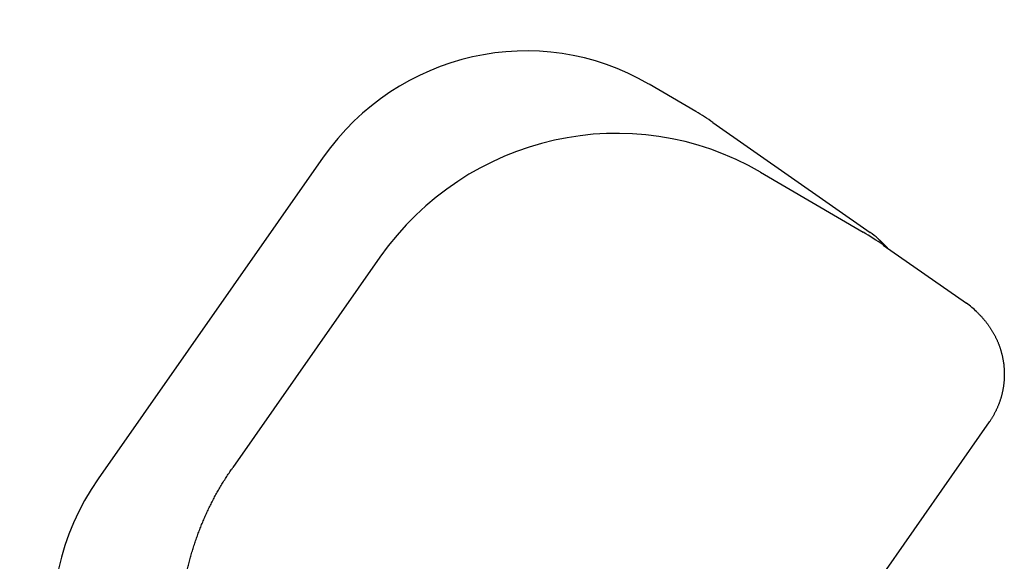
# Model space of a CAD drawing. Extents: x -5181 to 31991, y -2365 to 22251.
# Tile 30 of 39: x -1515 to -1277, y 18976 to 19107. Entities that reach past the tile are written whole.
import ezdxf

# ---------------------------------------------------------------- set-up
doc = ezdxf.new("R2010")
doc.units = 0
doc.layers.get('0').update_dxf_attribs({"linetype": 'CONTINUOUS'})

msp = doc.modelspace()

# ---------------------------------------------------------------- linework, layer by layer
at = {"color": 104, "linetype": 'Continuous'}
for p, q in [((-1351.72, 19084.38), (-1363.06, 19091.01)), ((-1347.58, 19081.73), (-1309.53, 19055.13)), ((-1441.92, 19073.31), (-1496.4, 18995.49)), ((-1336.04, 19069.68), (-1311.21, 19055.16)), ((-1306.4, 19052.08), (-1286.24, 19037.99)), ((-1428.2, 19049.11), (-1463.81, 18998.24)), ((-1280.69, 19009.29), (-1357.53, 18899.53))]:
    msp.add_line(p, q, dxfattribs=at)
for centre, radius, start, end in [((-1382.45, 19031.85), 60.86, 55.0435, 59.6802), ((-1346.87, 18994.18), 70.65, 55.0516, 59.6802), ((-1321.02, 19038.7), 20.05, 48.2129, 55.0439), ((-1297.75, 19021.53), 20.08, 45.6477, 55.0522)]:
    msp.add_arc(centre, radius, start, end, dxfattribs=at)
for centre, major_axis, ratio, start_param, end_param in [((-1393.39, 19039.22), (-31.39, -51.15), 0.988118, 3.162627, 4.651241), ((-1371.4, 19009.24), (-36.17, -59.96), 0.990921, 3.155174, 4.643762), ((-1447.85, 18961.43), (-32.45, -50.49), 0.988119, 4.672346, 6.241658)]:
    msp.add_ellipse(centre, major_axis=major_axis, ratio=ratio, start_param=start_param, end_param=end_param, dxfattribs=at)
for points, knots in [([(-1307.66, 19053.65), (-1307.64, 19053.63), (-1307.6, 19053.59), (-1307.54, 19053.54), (-1307.48, 19053.48), (-1307.42, 19053.43), (-1307.36, 19053.37), (-1307.29, 19053.32), (-1307.23, 19053.26), (-1307.17, 19053.21), (-1307.11, 19053.15), (-1307.05, 19053.09), (-1306.99, 19053.04), (-1306.93, 19052.98), (-1306.87, 19052.92), (-1306.81, 19052.87), (-1306.75, 19052.81), (-1306.69, 19052.75), (-1306.64, 19052.7), (-1306.58, 19052.64), (-1306.52, 19052.58), (-1306.46, 19052.52), (-1306.4, 19052.47), (-1306.34, 19052.41), (-1306.28, 19052.35), (-1306.23, 19052.29), (-1306.17, 19052.23), (-1306.11, 19052.17), (-1306.05, 19052.11), (-1306, 19052.06), (-1305.94, 19052), (-1305.88, 19051.94), (-1305.82, 19051.88), (-1305.77, 19051.82), (-1305.71, 19051.76), (-1305.66, 19051.7), (-1305.6, 19051.63), (-1305.54, 19051.57), (-1305.49, 19051.51), (-1305.43, 19051.45), (-1305.38, 19051.39), (-1305.34, 19051.35), (-1305.32, 19051.33)], [0, 0, 0, 0, 0.082365, 0.16473, 0.247094, 0.329459, 0.411823, 0.494188, 0.576552, 0.658917, 0.741282, 0.823647, 0.906012, 0.988377, 1.070742, 1.153107, 1.235472, 1.317837, 1.400201, 1.482566, 1.564931, 1.647296, 1.729662, 1.812028, 1.894394, 1.976761, 2.059129, 2.141496, 2.223863, 2.306229, 2.388595, 2.470959, 2.553323, 2.635687, 2.718052, 2.800417, 2.882783, 2.965151, 3.047519, 3.129889, 3.212261, 3.294633, 3.294633, 3.294633, 3.294633]), ([(-1283.71, 19035.89), (-1283.63, 19035.82), (-1283.49, 19035.68), (-1283.27, 19035.46), (-1283.06, 19035.24), (-1282.85, 19035.02), (-1282.64, 19034.79), (-1282.43, 19034.56), (-1282.23, 19034.33), (-1282.03, 19034.1), (-1281.83, 19033.86), (-1281.63, 19033.63), (-1281.44, 19033.38), (-1281.26, 19033.14), (-1281.07, 19032.89), (-1280.89, 19032.65), (-1280.71, 19032.39), (-1280.54, 19032.14), (-1280.37, 19031.88), (-1280.2, 19031.63), (-1280.04, 19031.36), (-1279.88, 19031.1), (-1279.73, 19030.83), (-1279.58, 19030.57), (-1279.43, 19030.3), (-1279.29, 19030.02), (-1279.15, 19029.75), (-1279.02, 19029.47), (-1278.89, 19029.19), (-1278.76, 19028.91), (-1278.64, 19028.63), (-1278.52, 19028.35), (-1278.41, 19028.06), (-1278.3, 19027.77), (-1278.2, 19027.48), (-1278.1, 19027.19), (-1278, 19026.9), (-1277.91, 19026.61), (-1277.83, 19026.31), (-1277.74, 19026.01), (-1277.67, 19025.72), (-1277.59, 19025.42), (-1277.53, 19025.12), (-1277.46, 19024.82), (-1277.4, 19024.51), (-1277.35, 19024.21), (-1277.3, 19023.91), (-1277.25, 19023.6), (-1277.21, 19023.3), (-1277.18, 19022.99), (-1277.15, 19022.69), (-1277.12, 19022.38), (-1277.1, 19022.07), (-1277.08, 19021.77), (-1277.07, 19021.46), (-1277.06, 19021.15), (-1277.06, 19020.85), (-1277.06, 19020.54), (-1277.07, 19020.23), (-1277.08, 19019.92), (-1277.09, 19019.62), (-1277.11, 19019.31), (-1277.14, 19019), (-1277.17, 19018.7), (-1277.2, 19018.39), (-1277.24, 19018.09), (-1277.29, 19017.78), (-1277.33, 19017.48), (-1277.39, 19017.18), (-1277.45, 19016.87), (-1277.51, 19016.57), (-1277.57, 19016.27), (-1277.65, 19015.97), (-1277.72, 19015.68), (-1277.8, 19015.38), (-1277.89, 19015.08), (-1277.98, 19014.79), (-1278.07, 19014.5), (-1278.17, 19014.2), (-1278.28, 19013.91), (-1278.38, 19013.63), (-1278.49, 19013.34), (-1278.61, 19013.06), (-1278.73, 19012.77), (-1278.86, 19012.49), (-1278.99, 19012.21), (-1279.12, 19011.94), (-1279.26, 19011.66), (-1279.4, 19011.39), (-1279.55, 19011.12), (-1279.7, 19010.85), (-1279.85, 19010.58), (-1280.01, 19010.32), (-1280.17, 19010.06), (-1280.34, 19009.8), (-1280.51, 19009.54), (-1280.63, 19009.38), (-1280.69, 19009.29)], [0, 0, 0, 0, 0.307357, 0.614711, 0.922067, 1.229424, 1.536783, 1.844144, 2.151507, 2.458872, 2.76624, 3.073612, 3.380988, 3.68837, 3.995756, 4.303147, 4.610544, 4.917949, 5.225361, 5.532781, 5.84021, 6.147649, 6.455102, 6.762566, 7.070039, 7.377518, 7.685002, 7.992491, 8.299985, 8.607482, 8.914983, 9.222488, 9.529996, 9.837507, 10.145023, 10.452543, 10.760069, 11.067603, 11.375144, 11.682694, 11.990255, 12.297827, 12.605414, 12.913015, 13.220634, 13.528265, 13.835902, 14.143537, 14.451164, 14.758775, 15.066364, 15.373923, 15.681446, 15.988926, 16.296368, 16.603782, 16.911177, 17.218563, 17.525951, 17.833347, 18.140759, 18.448193, 18.755659, 19.06316, 19.370691, 19.678247, 19.985822, 20.29341, 20.601005, 20.908602, 21.216194, 21.523777, 21.83135, 22.138916, 22.446478, 22.754037, 23.061597, 23.369159, 23.676727, 23.984302, 24.291887, 24.599477, 24.907068, 25.214657, 25.522239, 25.82981, 26.137365, 26.4449, 26.752412, 27.059908, 27.3674, 27.674901, 27.982427, 28.289989, 28.597601, 28.905278, 29.213031, 29.213031, 29.213031, 29.213031]), ([(-1447.3, 18901.15), (-1447.48, 18901.28), (-1447.83, 18901.53), (-1448.35, 18901.9), (-1448.86, 18902.29), (-1449.38, 18902.67), (-1449.89, 18903.07), (-1450.39, 18903.46), (-1450.89, 18903.87), (-1451.39, 18904.27), (-1451.89, 18904.68), (-1452.38, 18905.1), (-1452.86, 18905.52), (-1453.35, 18905.94), (-1453.83, 18906.37), (-1454.3, 18906.81), (-1454.77, 18907.25), (-1455.24, 18907.69), (-1455.7, 18908.13), (-1456.16, 18908.59), (-1456.61, 18909.04), (-1457.06, 18909.5), (-1457.51, 18909.96), (-1457.95, 18910.43), (-1458.39, 18910.9), (-1458.82, 18911.38), (-1459.25, 18911.86), (-1459.67, 18912.35), (-1460.09, 18912.83), (-1460.5, 18913.33), (-1460.91, 18913.82), (-1461.32, 18914.32), (-1461.72, 18914.82), (-1462.11, 18915.33), (-1462.5, 18915.84), (-1462.89, 18916.36), (-1463.27, 18916.87), (-1463.65, 18917.4), (-1464.02, 18917.92), (-1464.39, 18918.45), (-1464.75, 18918.98), (-1465.1, 18919.52), (-1465.46, 18920.05), (-1465.8, 18920.6), (-1466.15, 18921.14), (-1466.48, 18921.69), (-1466.81, 18922.24), (-1467.14, 18922.79), (-1467.46, 18923.35), (-1467.78, 18923.91), (-1468.09, 18924.48), (-1468.39, 18925.04), (-1468.69, 18925.61), (-1468.99, 18926.18), (-1469.28, 18926.76), (-1469.56, 18927.33), (-1469.84, 18927.91), (-1470.11, 18928.49), (-1470.38, 18929.08), (-1470.64, 18929.67), (-1470.9, 18930.26), (-1471.15, 18930.85), (-1471.4, 18931.44), (-1471.64, 18932.04), (-1471.87, 18932.64), (-1472.1, 18933.24), (-1472.33, 18933.84), (-1472.55, 18934.45), (-1472.76, 18935.05), (-1472.97, 18935.66), (-1473.17, 18936.27), (-1473.36, 18936.89), (-1473.55, 18937.5), (-1473.74, 18938.12), (-1473.92, 18938.73), (-1474.09, 18939.35), (-1474.26, 18939.97), (-1474.42, 18940.6), (-1474.57, 18941.22), (-1474.72, 18941.85), (-1474.87, 18942.47), (-1475.01, 18943.1), (-1475.14, 18943.73), (-1475.27, 18944.36), (-1475.39, 18944.99), (-1475.5, 18945.62), (-1475.61, 18946.26), (-1475.72, 18946.89), (-1475.81, 18947.53), (-1475.91, 18948.17), (-1475.99, 18948.8), (-1476.07, 18949.44), (-1476.15, 18950.08), (-1476.21, 18950.72), (-1476.28, 18951.36), (-1476.33, 18952), (-1476.38, 18952.64), (-1476.43, 18953.28), (-1476.47, 18953.93), (-1476.5, 18954.57), (-1476.53, 18955.21), (-1476.55, 18955.85), (-1476.56, 18956.5), (-1476.57, 18957.14), (-1476.58, 18957.78), (-1476.57, 18958.43), (-1476.56, 18959.07), (-1476.55, 18959.71), (-1476.53, 18960.35), (-1476.5, 18961), (-1476.47, 18961.64), (-1476.43, 18962.28), (-1476.39, 18962.92), (-1476.34, 18963.56), (-1476.29, 18964.2), (-1476.22, 18964.84), (-1476.16, 18965.48), (-1476.08, 18966.12), (-1476, 18966.76), (-1475.92, 18967.4), (-1475.83, 18968.04), (-1475.73, 18968.67), (-1475.63, 18969.31), (-1475.52, 18969.94), (-1475.41, 18970.57), (-1475.29, 18971.21), (-1475.16, 18971.84), (-1475.03, 18972.47), (-1474.9, 18973.09), (-1474.75, 18973.72), (-1474.6, 18974.35), (-1474.45, 18974.97), (-1474.29, 18975.6), (-1474.13, 18976.22), (-1473.95, 18976.84), (-1473.78, 18977.45), (-1473.6, 18978.07), (-1473.41, 18978.69), (-1473.21, 18979.3), (-1473.01, 18979.91), (-1472.81, 18980.52), (-1472.6, 18981.13), (-1472.38, 18981.73), (-1472.16, 18982.34), (-1471.94, 18982.94), (-1471.7, 18983.54), (-1471.47, 18984.14), (-1471.22, 18984.73), (-1470.97, 18985.33), (-1470.72, 18985.92), (-1470.46, 18986.51), (-1470.2, 18987.09), (-1469.93, 18987.68), (-1469.65, 18988.26), (-1469.37, 18988.84), (-1469.08, 18989.41), (-1468.79, 18989.99), (-1468.5, 18990.56), (-1468.2, 18991.12), (-1467.89, 18991.69), (-1467.58, 18992.25), (-1467.26, 18992.81), (-1466.94, 18993.37), (-1466.61, 18993.92), (-1466.28, 18994.47), (-1465.94, 18995.02), (-1465.6, 18995.57), (-1465.25, 18996.11), (-1464.9, 18996.65), (-1464.54, 18997.18), (-1464.18, 18997.71), (-1463.94, 18998.06), (-1463.81, 18998.24)], [0, 0, 0, 0, 0.643193, 1.286352, 1.929487, 2.572608, 3.215727, 3.858853, 4.501989, 5.145133, 5.788281, 6.431432, 7.074581, 7.717727, 8.360872, 9.004014, 9.647156, 10.290298, 10.93344, 11.576583, 12.219727, 12.86287, 13.506014, 14.149158, 14.792301, 15.435444, 16.078587, 16.72173, 17.364873, 18.008016, 18.651159, 19.294302, 19.937445, 20.580588, 21.223731, 21.866873, 22.510016, 23.153159, 23.796302, 24.439444, 25.082587, 25.725729, 26.368872, 27.012014, 27.655156, 28.298299, 28.941441, 29.584583, 30.227725, 30.870867, 31.514009, 32.157151, 32.800293, 33.443434, 34.086576, 34.729718, 35.372859, 36.016001, 36.659142, 37.302284, 37.945425, 38.588566, 39.231707, 39.874848, 40.51799, 41.161131, 41.804272, 42.447412, 43.090553, 43.733694, 44.376834, 45.019975, 45.663115, 46.306256, 46.949396, 47.592536, 48.235677, 48.878817, 49.521957, 50.165097, 50.808237, 51.451376, 52.094516, 52.737656, 53.380796, 54.023935, 54.667075, 55.310214, 55.953354, 56.596493, 57.239632, 57.882771, 58.52591, 59.169049, 59.812188, 60.455327, 61.098466, 61.741605, 62.384744, 63.027882, 63.671021, 64.314159, 64.957298, 65.600436, 66.243574, 66.886713, 67.529851, 68.172989, 68.816127, 69.459265, 70.102403, 70.745541, 71.388679, 72.031817, 72.674954, 73.318092, 73.961229, 74.604367, 75.247505, 75.890642, 76.533779, 77.176917, 77.820054, 78.463191, 79.106329, 79.749466, 80.392603, 81.03574, 81.678877, 82.322014, 82.965151, 83.608288, 84.251425, 84.894562, 85.537698, 86.180835, 86.823972, 87.467108, 88.110245, 88.753382, 89.396518, 90.039655, 90.682791, 91.325928, 91.969064, 92.612201, 93.255337, 93.898473, 94.54161, 95.184746, 95.827883, 96.471019, 97.114156, 97.757292, 98.400429, 99.043564, 99.686699, 100.329834, 100.972969, 101.616105, 102.259243, 102.902384, 103.545526, 104.188667, 104.831804, 105.474936, 106.118058, 106.761172, 107.404288, 108.047415, 108.690563, 109.333742, 109.333742, 109.333742, 109.333742])]:
    msp.add_open_spline(points, degree=3, knots=knots, dxfattribs=at)

doc.saveas('drawing.dxf')
